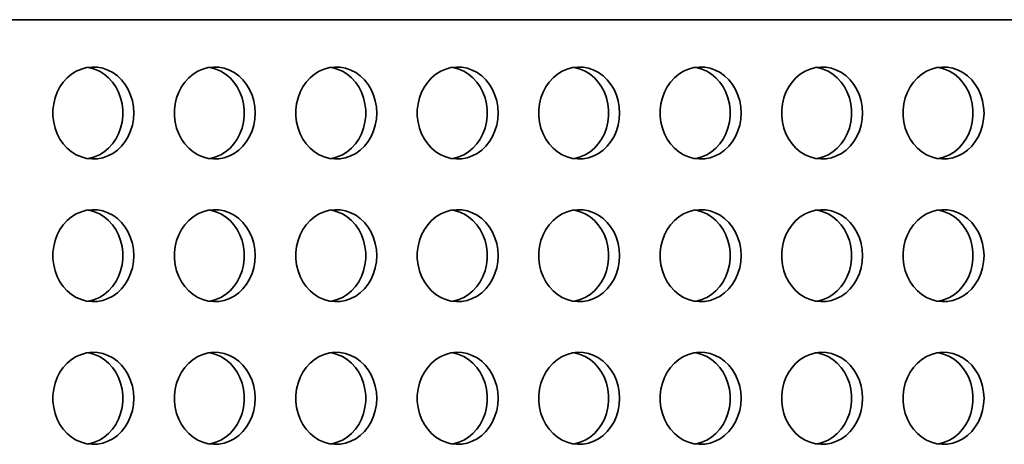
# Model space of a CAD drawing. Header units: millimetres. Extents: x -3920 to 13915, y -406 to 12209.
# Tile 83 of 88: x 9212 to 9639, y 10400 to 10584. Entities that reach past the tile are written whole.
import ezdxf

# ---------------------------------------------------------------- set-up
doc = ezdxf.new("R2010")
doc.units = ezdxf.units.MM
doc.layers.add('几何体', color=7, linetype='Continuous', lineweight=35)

msp = doc.modelspace()

# ---------------------------------------------------------------- linework, layer by layer
at = {"layer": '几何体'}
msp.add_line((9865.676, 10584.293), (7273.441, 10584.293), dxfattribs=at)
for points in [[(9261.21, 10543.738), (9261.053, 10546.404), (9260.585, 10549.022), (9259.814, 10551.546), (9258.754, 10553.931), (9257.424, 10556.133), (9255.848, 10558.115), (9254.053, 10559.84), (9252.072, 10561.277), (9249.94, 10562.402), (9247.696, 10563.194), (9245.378, 10563.638), (9243.029, 10563.727), (9240.691, 10563.46), (9238.405, 10562.84), (9236.212, 10561.88), (9234.151, 10560.596), (9232.259, 10559.011), (9230.569, 10557.154), (9229.113, 10555.057), (9227.915, 10552.759), (9226.997, 10550.299), (9226.377, 10547.722), (9226.063, 10545.074), (9226.063, 10542.403), (9226.377, 10539.755), (9226.997, 10537.178), (9227.915, 10534.718), (9229.113, 10532.419), (9230.569, 10530.323), (9232.259, 10528.465), (9234.151, 10526.881), (9236.212, 10525.597), (9238.405, 10524.636), (9240.691, 10524.017), (9243.029, 10523.75), (9245.378, 10523.839), (9247.696, 10524.283), (9249.94, 10525.075), (9252.072, 10526.199), (9254.053, 10527.637), (9255.848, 10529.362), (9257.424, 10531.343), (9258.754, 10533.546), (9259.814, 10535.931), (9260.585, 10538.455), (9261.053, 10541.073), (9261.21, 10543.738)], [(9241.239, 10563.555), (9241.787, 10563.46), (9244.073, 10562.84), (9246.266, 10561.88), (9248.327, 10560.596), (9250.219, 10559.011), (9251.909, 10557.154), (9253.365, 10555.057), (9254.563, 10552.759), (9255.48, 10550.299), (9256.101, 10547.722), (9256.415, 10545.074), (9256.415, 10542.403), (9256.101, 10539.755), (9255.48, 10537.178), (9254.563, 10534.718), (9253.365, 10532.419), (9251.909, 10530.323), (9250.219, 10528.465), (9248.327, 10526.881), (9246.266, 10525.597), (9244.073, 10524.636), (9241.787, 10524.017), (9241.239, 10523.922)], [(9313.989, 10543.738), (9313.832, 10546.404), (9313.364, 10549.022), (9312.593, 10551.546), (9311.533, 10553.931), (9310.203, 10556.133), (9308.627, 10558.115), (9306.832, 10559.84), (9304.851, 10561.277), (9302.719, 10562.402), (9300.475, 10563.194), (9298.157, 10563.638), (9295.808, 10563.727), (9293.47, 10563.46), (9291.184, 10562.84), (9288.991, 10561.88), (9286.93, 10560.596), (9285.038, 10559.011), (9283.348, 10557.154), (9281.892, 10555.057), (9280.694, 10552.759), (9279.777, 10550.299), (9279.156, 10547.722), (9278.842, 10545.074), (9278.842, 10542.403), (9279.156, 10539.755), (9279.777, 10537.178), (9280.694, 10534.718), (9281.892, 10532.419), (9283.348, 10530.323), (9285.038, 10528.465), (9286.93, 10526.881), (9288.991, 10525.597), (9291.184, 10524.636), (9293.47, 10524.017), (9295.808, 10523.75), (9298.157, 10523.839), (9300.475, 10524.283), (9302.719, 10525.075), (9304.851, 10526.199), (9306.832, 10527.637), (9308.627, 10529.362), (9310.203, 10531.343), (9311.533, 10533.546), (9312.593, 10535.931), (9313.364, 10538.455), (9313.832, 10541.073), (9313.989, 10543.738)], [(9294.018, 10563.555), (9294.566, 10563.46), (9296.852, 10562.84), (9299.046, 10561.88), (9301.107, 10560.596), (9302.999, 10559.011), (9304.688, 10557.154), (9306.144, 10555.057), (9307.342, 10552.759), (9308.26, 10550.299), (9308.881, 10547.722), (9309.194, 10545.074), (9309.194, 10542.403), (9308.881, 10539.755), (9308.26, 10537.178), (9307.342, 10534.718), (9306.144, 10532.419), (9304.688, 10530.323), (9302.999, 10528.465), (9301.107, 10526.881), (9299.046, 10525.597), (9296.852, 10524.636), (9294.566, 10524.017), (9294.018, 10523.922)], [(9366.768, 10543.738), (9366.611, 10546.404), (9366.143, 10549.022), (9365.372, 10551.546), (9364.312, 10553.931), (9362.982, 10556.133), (9361.406, 10558.115), (9359.611, 10559.84), (9357.63, 10561.277), (9355.498, 10562.402), (9353.254, 10563.194), (9350.936, 10563.638), (9348.587, 10563.727), (9346.249, 10563.46), (9343.963, 10562.84), (9341.77, 10561.88), (9339.709, 10560.596), (9337.817, 10559.011), (9336.127, 10557.154), (9334.671, 10555.057), (9333.473, 10552.759), (9332.556, 10550.299), (9331.935, 10547.722), (9331.622, 10545.074), (9331.622, 10542.403), (9331.935, 10539.755), (9332.556, 10537.178), (9333.473, 10534.718), (9334.671, 10532.419), (9336.127, 10530.323), (9337.817, 10528.465), (9339.709, 10526.881), (9341.77, 10525.597), (9343.963, 10524.636), (9346.249, 10524.017), (9348.587, 10523.75), (9350.936, 10523.839), (9353.254, 10524.283), (9355.498, 10525.075), (9357.63, 10526.199), (9359.611, 10527.637), (9361.406, 10529.362), (9362.982, 10531.343), (9364.312, 10533.546), (9365.372, 10535.931), (9366.143, 10538.455), (9366.611, 10541.073), (9366.768, 10543.738)], [(9346.797, 10563.555), (9347.345, 10563.46), (9349.632, 10562.84), (9351.825, 10561.88), (9353.886, 10560.596), (9355.778, 10559.011), (9357.467, 10557.154), (9358.924, 10555.057), (9360.121, 10552.759), (9361.039, 10550.299), (9361.66, 10547.722), (9361.973, 10545.074), (9361.973, 10542.403), (9361.66, 10539.755), (9361.039, 10537.178), (9360.121, 10534.718), (9358.924, 10532.419), (9357.467, 10530.323), (9355.778, 10528.465), (9353.886, 10526.881), (9351.825, 10525.597), (9349.632, 10524.636), (9347.345, 10524.017), (9346.797, 10523.922)], [(9419.547, 10543.738), (9419.39, 10546.404), (9418.922, 10549.022), (9418.151, 10551.546), (9417.091, 10553.931), (9415.761, 10556.133), (9414.185, 10558.115), (9412.39, 10559.84), (9410.409, 10561.277), (9408.277, 10562.402), (9406.033, 10563.194), (9403.715, 10563.638), (9401.367, 10563.727), (9399.028, 10563.46), (9396.742, 10562.84), (9394.549, 10561.88), (9392.488, 10560.596), (9390.596, 10559.011), (9388.906, 10557.154), (9387.45, 10555.057), (9386.252, 10552.759), (9385.335, 10550.299), (9384.714, 10547.722), (9384.401, 10545.074), (9384.401, 10542.403), (9384.714, 10539.755), (9385.335, 10537.178), (9386.252, 10534.718), (9387.45, 10532.419), (9388.906, 10530.323), (9390.596, 10528.465), (9392.488, 10526.881), (9394.549, 10525.597), (9396.742, 10524.636), (9399.028, 10524.017), (9401.367, 10523.75), (9403.715, 10523.839), (9406.033, 10524.283), (9408.277, 10525.075), (9410.409, 10526.199), (9412.39, 10527.637), (9414.185, 10529.362), (9415.761, 10531.343), (9417.091, 10533.546), (9418.151, 10535.931), (9418.922, 10538.455), (9419.39, 10541.073), (9419.547, 10543.738)], [(9399.576, 10563.555), (9400.124, 10563.46), (9402.411, 10562.84), (9404.604, 10561.88), (9406.665, 10560.596), (9408.557, 10559.011), (9410.246, 10557.154), (9411.703, 10555.057), (9412.9, 10552.759), (9413.818, 10550.299), (9414.439, 10547.722), (9414.752, 10545.074), (9414.752, 10542.403), (9414.439, 10539.755), (9413.818, 10537.178), (9412.9, 10534.718), (9411.703, 10532.419), (9410.246, 10530.323), (9408.557, 10528.465), (9406.665, 10526.881), (9404.604, 10525.597), (9402.411, 10524.636), (9400.124, 10524.017), (9399.576, 10523.922)], [(9472.327, 10543.738), (9472.17, 10546.404), (9471.701, 10549.022), (9470.931, 10551.546), (9469.871, 10553.931), (9468.541, 10556.133), (9466.964, 10558.115), (9465.169, 10559.84), (9463.188, 10561.277), (9461.057, 10562.402), (9458.812, 10563.194), (9456.495, 10563.638), (9454.146, 10563.727), (9451.807, 10563.46), (9449.521, 10562.84), (9447.328, 10561.88), (9445.267, 10560.596), (9443.375, 10559.011), (9441.686, 10557.154), (9440.229, 10555.057), (9439.031, 10552.759), (9438.114, 10550.299), (9437.493, 10547.722), (9437.18, 10545.074), (9437.18, 10542.403), (9437.493, 10539.755), (9438.114, 10537.178), (9439.031, 10534.718), (9440.229, 10532.419), (9441.686, 10530.323), (9443.375, 10528.465), (9445.267, 10526.881), (9447.328, 10525.597), (9449.521, 10524.636), (9451.807, 10524.017), (9454.146, 10523.75), (9456.495, 10523.839), (9458.812, 10524.283), (9461.057, 10525.075), (9463.188, 10526.199), (9465.169, 10527.637), (9466.964, 10529.362), (9468.541, 10531.343), (9469.871, 10533.546), (9470.931, 10535.931), (9471.701, 10538.455), (9472.17, 10541.073), (9472.327, 10543.738)], [(9452.355, 10563.555), (9452.904, 10563.46), (9455.19, 10562.84), (9457.383, 10561.88), (9459.444, 10560.596), (9461.336, 10559.011), (9463.025, 10557.154), (9464.482, 10555.057), (9465.679, 10552.759), (9466.597, 10550.299), (9467.218, 10547.722), (9467.531, 10545.074), (9467.531, 10542.403), (9467.218, 10539.755), (9466.597, 10537.178), (9465.679, 10534.718), (9464.482, 10532.419), (9463.025, 10530.323), (9461.336, 10528.465), (9459.444, 10526.881), (9457.383, 10525.597), (9455.19, 10524.636), (9452.904, 10524.017), (9452.355, 10523.922)], [(9525.106, 10543.738), (9524.949, 10546.404), (9524.481, 10549.022), (9523.71, 10551.546), (9522.65, 10553.931), (9521.32, 10556.133), (9519.743, 10558.115), (9517.948, 10559.84), (9515.968, 10561.277), (9513.836, 10562.402), (9511.591, 10563.194), (9509.274, 10563.638), (9506.925, 10563.727), (9504.586, 10563.46), (9502.3, 10562.84), (9500.107, 10561.88), (9498.046, 10560.596), (9496.154, 10559.011), (9494.465, 10557.154), (9493.008, 10555.057), (9491.811, 10552.759), (9490.893, 10550.299), (9490.272, 10547.722), (9489.959, 10545.074), (9489.959, 10542.403), (9490.272, 10539.755), (9490.893, 10537.178), (9491.811, 10534.718), (9493.008, 10532.419), (9494.465, 10530.323), (9496.154, 10528.465), (9498.046, 10526.881), (9500.107, 10525.597), (9502.3, 10524.636), (9504.586, 10524.017), (9506.925, 10523.75), (9509.274, 10523.839), (9511.591, 10524.283), (9513.836, 10525.075), (9515.968, 10526.199), (9517.948, 10527.637), (9519.743, 10529.362), (9521.32, 10531.343), (9522.65, 10533.546), (9523.71, 10535.931), (9524.481, 10538.455), (9524.949, 10541.073), (9525.106, 10543.738)], [(9505.135, 10563.555), (9505.683, 10563.46), (9507.969, 10562.84), (9510.162, 10561.88), (9512.223, 10560.596), (9514.115, 10559.011), (9515.804, 10557.154), (9517.261, 10555.057), (9518.459, 10552.759), (9519.376, 10550.299), (9519.997, 10547.722), (9520.31, 10545.074), (9520.31, 10542.403), (9519.997, 10539.755), (9519.376, 10537.178), (9518.459, 10534.718), (9517.261, 10532.419), (9515.804, 10530.323), (9514.115, 10528.465), (9512.223, 10526.881), (9510.162, 10525.597), (9507.969, 10524.636), (9505.683, 10524.017), (9505.135, 10523.922)], [(9577.885, 10543.738), (9577.728, 10546.404), (9577.26, 10549.022), (9576.489, 10551.546), (9575.429, 10553.931), (9574.099, 10556.133), (9572.522, 10558.115), (9570.728, 10559.84), (9568.747, 10561.277), (9566.615, 10562.402), (9564.37, 10563.194), (9562.053, 10563.638), (9559.704, 10563.727), (9557.365, 10563.46), (9555.079, 10562.84), (9552.886, 10561.88), (9550.825, 10560.596), (9548.933, 10559.011), (9547.244, 10557.154), (9545.787, 10555.057), (9544.59, 10552.759), (9543.672, 10550.299), (9543.051, 10547.722), (9542.738, 10545.074), (9542.738, 10542.403), (9543.051, 10539.755), (9543.672, 10537.178), (9544.59, 10534.718), (9545.787, 10532.419), (9547.244, 10530.323), (9548.933, 10528.465), (9550.825, 10526.881), (9552.886, 10525.597), (9555.079, 10524.636), (9557.365, 10524.017), (9559.704, 10523.75), (9562.053, 10523.839), (9564.37, 10524.283), (9566.615, 10525.075), (9568.747, 10526.199), (9570.728, 10527.637), (9572.522, 10529.362), (9574.099, 10531.343), (9575.429, 10533.546), (9576.489, 10535.931), (9577.26, 10538.455), (9577.728, 10541.073), (9577.885, 10543.738)], [(9557.914, 10563.555), (9558.462, 10563.46), (9560.748, 10562.84), (9562.941, 10561.88), (9565.002, 10560.596), (9566.894, 10559.011), (9568.583, 10557.154), (9570.04, 10555.057), (9571.238, 10552.759), (9572.155, 10550.299), (9572.776, 10547.722), (9573.089, 10545.074), (9573.089, 10542.403), (9572.776, 10539.755), (9572.155, 10537.178), (9571.238, 10534.718), (9570.04, 10532.419), (9568.583, 10530.323), (9566.894, 10528.465), (9565.002, 10526.881), (9562.941, 10525.597), (9560.748, 10524.636), (9558.462, 10524.017), (9557.914, 10523.922)], [(9630.664, 10543.738), (9630.507, 10546.404), (9630.039, 10549.022), (9629.268, 10551.546), (9628.208, 10553.931), (9626.878, 10556.133), (9625.301, 10558.115), (9623.507, 10559.84), (9621.526, 10561.277), (9619.394, 10562.402), (9617.149, 10563.194), (9614.832, 10563.638), (9612.483, 10563.727), (9610.145, 10563.46), (9607.858, 10562.84), (9605.665, 10561.88), (9603.604, 10560.596), (9601.712, 10559.011), (9600.023, 10557.154), (9598.566, 10555.057), (9597.369, 10552.759), (9596.451, 10550.299), (9595.83, 10547.722), (9595.517, 10545.074), (9595.517, 10542.403), (9595.83, 10539.755), (9596.451, 10537.178), (9597.369, 10534.718), (9598.566, 10532.419), (9600.023, 10530.323), (9601.712, 10528.465), (9603.604, 10526.881), (9605.665, 10525.597), (9607.858, 10524.636), (9610.145, 10524.017), (9612.483, 10523.75), (9614.832, 10523.839), (9617.149, 10524.283), (9619.394, 10525.075), (9621.526, 10526.199), (9623.507, 10527.637), (9625.301, 10529.362), (9626.878, 10531.343), (9628.208, 10533.546), (9629.268, 10535.931), (9630.039, 10538.455), (9630.507, 10541.073), (9630.664, 10543.738)], [(9610.693, 10563.555), (9611.241, 10563.46), (9613.527, 10562.84), (9615.72, 10561.88), (9617.781, 10560.596), (9619.673, 10559.011), (9621.363, 10557.154), (9622.819, 10555.057), (9624.017, 10552.759), (9624.934, 10550.299), (9625.555, 10547.722), (9625.868, 10545.074), (9625.868, 10542.403), (9625.555, 10539.755), (9624.934, 10537.178), (9624.017, 10534.718), (9622.819, 10532.419), (9621.363, 10530.323), (9619.673, 10528.465), (9617.781, 10526.881), (9615.72, 10525.597), (9613.527, 10524.636), (9611.241, 10524.017), (9610.693, 10523.922)], [(9261.21, 10481.738), (9261.053, 10484.404), (9260.585, 10487.022), (9259.814, 10489.546), (9258.754, 10491.931), (9257.424, 10494.133), (9255.848, 10496.115), (9254.053, 10497.84), (9252.072, 10499.277), (9249.94, 10500.402), (9247.696, 10501.194), (9245.378, 10501.638), (9243.029, 10501.727), (9240.691, 10501.46), (9238.405, 10500.84), (9236.212, 10499.88), (9234.151, 10498.596), (9232.259, 10497.011), (9230.569, 10495.154), (9229.113, 10493.057), (9227.915, 10490.759), (9226.997, 10488.299), (9226.377, 10485.722), (9226.063, 10483.074), (9226.063, 10480.403), (9226.377, 10477.755), (9226.997, 10475.178), (9227.915, 10472.718), (9229.113, 10470.419), (9230.569, 10468.323), (9232.259, 10466.465), (9234.151, 10464.881), (9236.212, 10463.597), (9238.405, 10462.636), (9240.691, 10462.017), (9243.029, 10461.75), (9245.378, 10461.839), (9247.696, 10462.283), (9249.94, 10463.075), (9252.072, 10464.199), (9254.053, 10465.637), (9255.848, 10467.362), (9257.424, 10469.343), (9258.754, 10471.546), (9259.814, 10473.931), (9260.585, 10476.455), (9261.053, 10479.073), (9261.21, 10481.738)], [(9241.239, 10501.555), (9241.787, 10501.46), (9244.073, 10500.84), (9246.266, 10499.88), (9248.327, 10498.596), (9250.219, 10497.011), (9251.909, 10495.154), (9253.365, 10493.057), (9254.563, 10490.759), (9255.48, 10488.299), (9256.101, 10485.722), (9256.415, 10483.074), (9256.415, 10480.403), (9256.101, 10477.755), (9255.48, 10475.178), (9254.563, 10472.718), (9253.365, 10470.419), (9251.909, 10468.323), (9250.219, 10466.465), (9248.327, 10464.881), (9246.266, 10463.597), (9244.073, 10462.636), (9241.787, 10462.017), (9241.239, 10461.922)], [(9313.989, 10481.738), (9313.832, 10484.404), (9313.364, 10487.022), (9312.593, 10489.546), (9311.533, 10491.931), (9310.203, 10494.133), (9308.627, 10496.115), (9306.832, 10497.84), (9304.851, 10499.277), (9302.719, 10500.402), (9300.475, 10501.194), (9298.157, 10501.638), (9295.808, 10501.727), (9293.47, 10501.46), (9291.184, 10500.84), (9288.991, 10499.88), (9286.93, 10498.596), (9285.038, 10497.011), (9283.348, 10495.154), (9281.892, 10493.057), (9280.694, 10490.759), (9279.777, 10488.299), (9279.156, 10485.722), (9278.842, 10483.074), (9278.842, 10480.403), (9279.156, 10477.755), (9279.777, 10475.178), (9280.694, 10472.718), (9281.892, 10470.419), (9283.348, 10468.323), (9285.038, 10466.465), (9286.93, 10464.881), (9288.991, 10463.597), (9291.184, 10462.636), (9293.47, 10462.017), (9295.808, 10461.75), (9298.157, 10461.839), (9300.475, 10462.283), (9302.719, 10463.075), (9304.851, 10464.199), (9306.832, 10465.637), (9308.627, 10467.362), (9310.203, 10469.343), (9311.533, 10471.546), (9312.593, 10473.931), (9313.364, 10476.455), (9313.832, 10479.073), (9313.989, 10481.738)], [(9294.018, 10501.555), (9294.566, 10501.46), (9296.852, 10500.84), (9299.046, 10499.88), (9301.107, 10498.596), (9302.999, 10497.011), (9304.688, 10495.154), (9306.144, 10493.057), (9307.342, 10490.759), (9308.26, 10488.299), (9308.881, 10485.722), (9309.194, 10483.074), (9309.194, 10480.403), (9308.881, 10477.755), (9308.26, 10475.178), (9307.342, 10472.718), (9306.144, 10470.419), (9304.688, 10468.323), (9302.999, 10466.465), (9301.107, 10464.881), (9299.046, 10463.597), (9296.852, 10462.636), (9294.566, 10462.017), (9294.018, 10461.922)], [(9366.768, 10481.738), (9366.611, 10484.404), (9366.143, 10487.022), (9365.372, 10489.546), (9364.312, 10491.931), (9362.982, 10494.133), (9361.406, 10496.115), (9359.611, 10497.84), (9357.63, 10499.277), (9355.498, 10500.402), (9353.254, 10501.194), (9350.936, 10501.638), (9348.587, 10501.727), (9346.249, 10501.46), (9343.963, 10500.84), (9341.77, 10499.88), (9339.709, 10498.596), (9337.817, 10497.011), (9336.127, 10495.154), (9334.671, 10493.057), (9333.473, 10490.759), (9332.556, 10488.299), (9331.935, 10485.722), (9331.622, 10483.074), (9331.622, 10480.403), (9331.935, 10477.755), (9332.556, 10475.178), (9333.473, 10472.718), (9334.671, 10470.419), (9336.127, 10468.323), (9337.817, 10466.465), (9339.709, 10464.881), (9341.77, 10463.597), (9343.963, 10462.636), (9346.249, 10462.017), (9348.587, 10461.75), (9350.936, 10461.839), (9353.254, 10462.283), (9355.498, 10463.075), (9357.63, 10464.199), (9359.611, 10465.637), (9361.406, 10467.362), (9362.982, 10469.343), (9364.312, 10471.546), (9365.372, 10473.931), (9366.143, 10476.455), (9366.611, 10479.073), (9366.768, 10481.738)], [(9346.797, 10501.555), (9347.345, 10501.46), (9349.632, 10500.84), (9351.825, 10499.88), (9353.886, 10498.596), (9355.778, 10497.011), (9357.467, 10495.154), (9358.924, 10493.057), (9360.121, 10490.759), (9361.039, 10488.299), (9361.66, 10485.722), (9361.973, 10483.074), (9361.973, 10480.403), (9361.66, 10477.755), (9361.039, 10475.178), (9360.121, 10472.718), (9358.924, 10470.419), (9357.467, 10468.323), (9355.778, 10466.465), (9353.886, 10464.881), (9351.825, 10463.597), (9349.632, 10462.636), (9347.345, 10462.017), (9346.797, 10461.922)], [(9419.547, 10481.738), (9419.39, 10484.404), (9418.922, 10487.022), (9418.151, 10489.546), (9417.091, 10491.931), (9415.761, 10494.133), (9414.185, 10496.115), (9412.39, 10497.84), (9410.409, 10499.277), (9408.277, 10500.402), (9406.033, 10501.194), (9403.715, 10501.638), (9401.367, 10501.727), (9399.028, 10501.46), (9396.742, 10500.84), (9394.549, 10499.88), (9392.488, 10498.596), (9390.596, 10497.011), (9388.906, 10495.154), (9387.45, 10493.057), (9386.252, 10490.759), (9385.335, 10488.299), (9384.714, 10485.722), (9384.401, 10483.074), (9384.401, 10480.403), (9384.714, 10477.755), (9385.335, 10475.178), (9386.252, 10472.718), (9387.45, 10470.419), (9388.906, 10468.323), (9390.596, 10466.465), (9392.488, 10464.881), (9394.549, 10463.597), (9396.742, 10462.636), (9399.028, 10462.017), (9401.367, 10461.75), (9403.715, 10461.839), (9406.033, 10462.283), (9408.277, 10463.075), (9410.409, 10464.199), (9412.39, 10465.637), (9414.185, 10467.362), (9415.761, 10469.343), (9417.091, 10471.546), (9418.151, 10473.931), (9418.922, 10476.455), (9419.39, 10479.073), (9419.547, 10481.738)], [(9399.576, 10501.555), (9400.124, 10501.46), (9402.411, 10500.84), (9404.604, 10499.88), (9406.665, 10498.596), (9408.557, 10497.011), (9410.246, 10495.154), (9411.703, 10493.057), (9412.9, 10490.759), (9413.818, 10488.299), (9414.439, 10485.722), (9414.752, 10483.074), (9414.752, 10480.403), (9414.439, 10477.755), (9413.818, 10475.178), (9412.9, 10472.718), (9411.703, 10470.419), (9410.246, 10468.323), (9408.557, 10466.465), (9406.665, 10464.881), (9404.604, 10463.597), (9402.411, 10462.636), (9400.124, 10462.017), (9399.576, 10461.922)], [(9472.327, 10481.738), (9472.17, 10484.404), (9471.701, 10487.022), (9470.931, 10489.546), (9469.871, 10491.931), (9468.541, 10494.133), (9466.964, 10496.115), (9465.169, 10497.84), (9463.188, 10499.277), (9461.057, 10500.402), (9458.812, 10501.194), (9456.495, 10501.638), (9454.146, 10501.727), (9451.807, 10501.46), (9449.521, 10500.84), (9447.328, 10499.88), (9445.267, 10498.596), (9443.375, 10497.011), (9441.686, 10495.154), (9440.229, 10493.057), (9439.031, 10490.759), (9438.114, 10488.299), (9437.493, 10485.722), (9437.18, 10483.074), (9437.18, 10480.403), (9437.493, 10477.755), (9438.114, 10475.178), (9439.031, 10472.718), (9440.229, 10470.419), (9441.686, 10468.323), (9443.375, 10466.465), (9445.267, 10464.881), (9447.328, 10463.597), (9449.521, 10462.636), (9451.807, 10462.017), (9454.146, 10461.75), (9456.495, 10461.839), (9458.812, 10462.283), (9461.057, 10463.075), (9463.188, 10464.199), (9465.169, 10465.637), (9466.964, 10467.362), (9468.541, 10469.343), (9469.871, 10471.546), (9470.931, 10473.931), (9471.701, 10476.455), (9472.17, 10479.073), (9472.327, 10481.738)], [(9452.355, 10501.555), (9452.904, 10501.46), (9455.19, 10500.84), (9457.383, 10499.88), (9459.444, 10498.596), (9461.336, 10497.011), (9463.025, 10495.154), (9464.482, 10493.057), (9465.679, 10490.759), (9466.597, 10488.299), (9467.218, 10485.722), (9467.531, 10483.074), (9467.531, 10480.403), (9467.218, 10477.755), (9466.597, 10475.178), (9465.679, 10472.718), (9464.482, 10470.419), (9463.025, 10468.323), (9461.336, 10466.465), (9459.444, 10464.881), (9457.383, 10463.597), (9455.19, 10462.636), (9452.904, 10462.017), (9452.355, 10461.922)], [(9525.106, 10481.738), (9524.949, 10484.404), (9524.481, 10487.022), (9523.71, 10489.546), (9522.65, 10491.931), (9521.32, 10494.133), (9519.743, 10496.115), (9517.948, 10497.84), (9515.968, 10499.277), (9513.836, 10500.402), (9511.591, 10501.194), (9509.274, 10501.638), (9506.925, 10501.727), (9504.586, 10501.46), (9502.3, 10500.84), (9500.107, 10499.88), (9498.046, 10498.596), (9496.154, 10497.011), (9494.465, 10495.154), (9493.008, 10493.057), (9491.811, 10490.759), (9490.893, 10488.299), (9490.272, 10485.722), (9489.959, 10483.074), (9489.959, 10480.403), (9490.272, 10477.755), (9490.893, 10475.178), (9491.811, 10472.718), (9493.008, 10470.419), (9494.465, 10468.323), (9496.154, 10466.465), (9498.046, 10464.881), (9500.107, 10463.597), (9502.3, 10462.636), (9504.586, 10462.017), (9506.925, 10461.75), (9509.274, 10461.839), (9511.591, 10462.283), (9513.836, 10463.075), (9515.968, 10464.199), (9517.948, 10465.637), (9519.743, 10467.362), (9521.32, 10469.343), (9522.65, 10471.546), (9523.71, 10473.931), (9524.481, 10476.455), (9524.949, 10479.073), (9525.106, 10481.738)], [(9505.135, 10501.555), (9505.683, 10501.46), (9507.969, 10500.84), (9510.162, 10499.88), (9512.223, 10498.596), (9514.115, 10497.011), (9515.804, 10495.154), (9517.261, 10493.057), (9518.459, 10490.759), (9519.376, 10488.299), (9519.997, 10485.722), (9520.31, 10483.074), (9520.31, 10480.403), (9519.997, 10477.755), (9519.376, 10475.178), (9518.459, 10472.718), (9517.261, 10470.419), (9515.804, 10468.323), (9514.115, 10466.465), (9512.223, 10464.881), (9510.162, 10463.597), (9507.969, 10462.636), (9505.683, 10462.017), (9505.135, 10461.922)], [(9577.885, 10481.738), (9577.728, 10484.404), (9577.26, 10487.022), (9576.489, 10489.546), (9575.429, 10491.931), (9574.099, 10494.133), (9572.522, 10496.115), (9570.728, 10497.84), (9568.747, 10499.277), (9566.615, 10500.402), (9564.37, 10501.194), (9562.053, 10501.638), (9559.704, 10501.727), (9557.365, 10501.46), (9555.079, 10500.84), (9552.886, 10499.88), (9550.825, 10498.596), (9548.933, 10497.011), (9547.244, 10495.154), (9545.787, 10493.057), (9544.59, 10490.759), (9543.672, 10488.299), (9543.051, 10485.722), (9542.738, 10483.074), (9542.738, 10480.403), (9543.051, 10477.755), (9543.672, 10475.178), (9544.59, 10472.718), (9545.787, 10470.419), (9547.244, 10468.323), (9548.933, 10466.465), (9550.825, 10464.881), (9552.886, 10463.597), (9555.079, 10462.636), (9557.365, 10462.017), (9559.704, 10461.75), (9562.053, 10461.839), (9564.37, 10462.283), (9566.615, 10463.075), (9568.747, 10464.199), (9570.728, 10465.637), (9572.522, 10467.362), (9574.099, 10469.343), (9575.429, 10471.546), (9576.489, 10473.931), (9577.26, 10476.455), (9577.728, 10479.073), (9577.885, 10481.738)], [(9557.914, 10501.555), (9558.462, 10501.46), (9560.748, 10500.84), (9562.941, 10499.88), (9565.002, 10498.596), (9566.894, 10497.011), (9568.583, 10495.154), (9570.04, 10493.057), (9571.238, 10490.759), (9572.155, 10488.299), (9572.776, 10485.722), (9573.089, 10483.074), (9573.089, 10480.403), (9572.776, 10477.755), (9572.155, 10475.178), (9571.238, 10472.718), (9570.04, 10470.419), (9568.583, 10468.323), (9566.894, 10466.465), (9565.002, 10464.881), (9562.941, 10463.597), (9560.748, 10462.636), (9558.462, 10462.017), (9557.914, 10461.922)], [(9630.664, 10481.738), (9630.507, 10484.404), (9630.039, 10487.022), (9629.268, 10489.546), (9628.208, 10491.931), (9626.878, 10494.133), (9625.301, 10496.115), (9623.507, 10497.84), (9621.526, 10499.277), (9619.394, 10500.402), (9617.149, 10501.194), (9614.832, 10501.638), (9612.483, 10501.727), (9610.145, 10501.46), (9607.858, 10500.84), (9605.665, 10499.88), (9603.604, 10498.596), (9601.712, 10497.011), (9600.023, 10495.154), (9598.566, 10493.057), (9597.369, 10490.759), (9596.451, 10488.299), (9595.83, 10485.722), (9595.517, 10483.074), (9595.517, 10480.403), (9595.83, 10477.755), (9596.451, 10475.178), (9597.369, 10472.718), (9598.566, 10470.419), (9600.023, 10468.323), (9601.712, 10466.465), (9603.604, 10464.881), (9605.665, 10463.597), (9607.858, 10462.636), (9610.145, 10462.017), (9612.483, 10461.75), (9614.832, 10461.839), (9617.149, 10462.283), (9619.394, 10463.075), (9621.526, 10464.199), (9623.507, 10465.637), (9625.301, 10467.362), (9626.878, 10469.343), (9628.208, 10471.546), (9629.268, 10473.931), (9630.039, 10476.455), (9630.507, 10479.073), (9630.664, 10481.738)], [(9610.693, 10501.555), (9611.241, 10501.46), (9613.527, 10500.84), (9615.72, 10499.88), (9617.781, 10498.596), (9619.673, 10497.011), (9621.363, 10495.154), (9622.819, 10493.057), (9624.017, 10490.759), (9624.934, 10488.299), (9625.555, 10485.722), (9625.868, 10483.074), (9625.868, 10480.403), (9625.555, 10477.755), (9624.934, 10475.178), (9624.017, 10472.718), (9622.819, 10470.419), (9621.363, 10468.323), (9619.673, 10466.465), (9617.781, 10464.881), (9615.72, 10463.597), (9613.527, 10462.636), (9611.241, 10462.017), (9610.693, 10461.922)], [(9261.21, 10419.738), (9261.053, 10422.404), (9260.585, 10425.022), (9259.814, 10427.546), (9258.754, 10429.931), (9257.424, 10432.133), (9255.848, 10434.115), (9254.053, 10435.84), (9252.072, 10437.277), (9249.94, 10438.402), (9247.696, 10439.194), (9245.378, 10439.638), (9243.029, 10439.727), (9240.691, 10439.46), (9238.405, 10438.84), (9236.212, 10437.88), (9234.151, 10436.596), (9232.259, 10435.011), (9230.569, 10433.154), (9229.113, 10431.057), (9227.915, 10428.759), (9226.997, 10426.299), (9226.377, 10423.722), (9226.063, 10421.074), (9226.063, 10418.403), (9226.377, 10415.755), (9226.997, 10413.178), (9227.915, 10410.718), (9229.113, 10408.419), (9230.569, 10406.323), (9232.259, 10404.465), (9234.151, 10402.881), (9236.212, 10401.597), (9238.405, 10400.636), (9240.691, 10400.017), (9243.029, 10399.75), (9245.378, 10399.839), (9247.696, 10400.283), (9249.94, 10401.075), (9252.072, 10402.199), (9254.053, 10403.637), (9255.848, 10405.362), (9257.424, 10407.343), (9258.754, 10409.546), (9259.814, 10411.931), (9260.585, 10414.455), (9261.053, 10417.073), (9261.21, 10419.738)], [(9241.239, 10439.555), (9241.787, 10439.46), (9244.073, 10438.84), (9246.266, 10437.88), (9248.327, 10436.596), (9250.219, 10435.011), (9251.909, 10433.154), (9253.365, 10431.057), (9254.563, 10428.759), (9255.48, 10426.299), (9256.101, 10423.722), (9256.415, 10421.074), (9256.415, 10418.403), (9256.101, 10415.755), (9255.48, 10413.178), (9254.563, 10410.718), (9253.365, 10408.419), (9251.909, 10406.323), (9250.219, 10404.465), (9248.327, 10402.881), (9246.266, 10401.597), (9244.073, 10400.636), (9241.787, 10400.017), (9241.239, 10399.922)], [(9313.989, 10419.738), (9313.832, 10422.404), (9313.364, 10425.022), (9312.593, 10427.546), (9311.533, 10429.931), (9310.203, 10432.133), (9308.627, 10434.115), (9306.832, 10435.84), (9304.851, 10437.277), (9302.719, 10438.402), (9300.475, 10439.194), (9298.157, 10439.638), (9295.808, 10439.727), (9293.47, 10439.46), (9291.184, 10438.84), (9288.991, 10437.88), (9286.93, 10436.596), (9285.038, 10435.011), (9283.348, 10433.154), (9281.892, 10431.057), (9280.694, 10428.759), (9279.777, 10426.299), (9279.156, 10423.722), (9278.842, 10421.074), (9278.842, 10418.403), (9279.156, 10415.755), (9279.777, 10413.178), (9280.694, 10410.718), (9281.892, 10408.419), (9283.348, 10406.323), (9285.038, 10404.465), (9286.93, 10402.881), (9288.991, 10401.597), (9291.184, 10400.636), (9293.47, 10400.017), (9295.808, 10399.75), (9298.157, 10399.839), (9300.475, 10400.283), (9302.719, 10401.075), (9304.851, 10402.199), (9306.832, 10403.637), (9308.627, 10405.362), (9310.203, 10407.343), (9311.533, 10409.546), (9312.593, 10411.931), (9313.364, 10414.455), (9313.832, 10417.073), (9313.989, 10419.738)], [(9294.018, 10439.555), (9294.566, 10439.46), (9296.852, 10438.84), (9299.046, 10437.88), (9301.107, 10436.596), (9302.999, 10435.011), (9304.688, 10433.154), (9306.144, 10431.057), (9307.342, 10428.759), (9308.26, 10426.299), (9308.881, 10423.722), (9309.194, 10421.074), (9309.194, 10418.403), (9308.881, 10415.755), (9308.26, 10413.178), (9307.342, 10410.718), (9306.144, 10408.419), (9304.688, 10406.323), (9302.999, 10404.465), (9301.107, 10402.881), (9299.046, 10401.597), (9296.852, 10400.636), (9294.566, 10400.017), (9294.018, 10399.922)], [(9366.768, 10419.738), (9366.611, 10422.404), (9366.143, 10425.022), (9365.372, 10427.546), (9364.312, 10429.931), (9362.982, 10432.133), (9361.406, 10434.115), (9359.611, 10435.84), (9357.63, 10437.277), (9355.498, 10438.402), (9353.254, 10439.194), (9350.936, 10439.638), (9348.587, 10439.727), (9346.249, 10439.46), (9343.963, 10438.84), (9341.77, 10437.88), (9339.709, 10436.596), (9337.817, 10435.011), (9336.127, 10433.154), (9334.671, 10431.057), (9333.473, 10428.759), (9332.556, 10426.299), (9331.935, 10423.722), (9331.622, 10421.074), (9331.622, 10418.403), (9331.935, 10415.755), (9332.556, 10413.178), (9333.473, 10410.718), (9334.671, 10408.419), (9336.127, 10406.323), (9337.817, 10404.465), (9339.709, 10402.881), (9341.77, 10401.597), (9343.963, 10400.636), (9346.249, 10400.017), (9348.587, 10399.75), (9350.936, 10399.839), (9353.254, 10400.283), (9355.498, 10401.075), (9357.63, 10402.199), (9359.611, 10403.637), (9361.406, 10405.362), (9362.982, 10407.343), (9364.312, 10409.546), (9365.372, 10411.931), (9366.143, 10414.455), (9366.611, 10417.073), (9366.768, 10419.738)], [(9346.797, 10439.555), (9347.345, 10439.46), (9349.632, 10438.84), (9351.825, 10437.88), (9353.886, 10436.596), (9355.778, 10435.011), (9357.467, 10433.154), (9358.924, 10431.057), (9360.121, 10428.759), (9361.039, 10426.299), (9361.66, 10423.722), (9361.973, 10421.074), (9361.973, 10418.403), (9361.66, 10415.755), (9361.039, 10413.178), (9360.121, 10410.718), (9358.924, 10408.419), (9357.467, 10406.323), (9355.778, 10404.465), (9353.886, 10402.881), (9351.825, 10401.597), (9349.632, 10400.636), (9347.345, 10400.017), (9346.797, 10399.922)], [(9419.547, 10419.738), (9419.39, 10422.404), (9418.922, 10425.022), (9418.151, 10427.546), (9417.091, 10429.931), (9415.761, 10432.133), (9414.185, 10434.115), (9412.39, 10435.84), (9410.409, 10437.277), (9408.277, 10438.402), (9406.033, 10439.194), (9403.715, 10439.638), (9401.367, 10439.727), (9399.028, 10439.46), (9396.742, 10438.84), (9394.549, 10437.88), (9392.488, 10436.596), (9390.596, 10435.011), (9388.906, 10433.154), (9387.45, 10431.057), (9386.252, 10428.759), (9385.335, 10426.299), (9384.714, 10423.722), (9384.401, 10421.074), (9384.401, 10418.403), (9384.714, 10415.755), (9385.335, 10413.178), (9386.252, 10410.718), (9387.45, 10408.419), (9388.906, 10406.323), (9390.596, 10404.465), (9392.488, 10402.881), (9394.549, 10401.597), (9396.742, 10400.636), (9399.028, 10400.017), (9401.367, 10399.75), (9403.715, 10399.839), (9406.033, 10400.283), (9408.277, 10401.075), (9410.409, 10402.199), (9412.39, 10403.637), (9414.185, 10405.362), (9415.761, 10407.343), (9417.091, 10409.546), (9418.151, 10411.931), (9418.922, 10414.455), (9419.39, 10417.073), (9419.547, 10419.738)], [(9399.576, 10439.555), (9400.124, 10439.46), (9402.411, 10438.84), (9404.604, 10437.88), (9406.665, 10436.596), (9408.557, 10435.011), (9410.246, 10433.154), (9411.703, 10431.057), (9412.9, 10428.759), (9413.818, 10426.299), (9414.439, 10423.722), (9414.752, 10421.074), (9414.752, 10418.403), (9414.439, 10415.755), (9413.818, 10413.178), (9412.9, 10410.718), (9411.703, 10408.419), (9410.246, 10406.323), (9408.557, 10404.465), (9406.665, 10402.881), (9404.604, 10401.597), (9402.411, 10400.636), (9400.124, 10400.017), (9399.576, 10399.922)], [(9472.327, 10419.738), (9472.17, 10422.404), (9471.701, 10425.022), (9470.931, 10427.546), (9469.871, 10429.931), (9468.541, 10432.133), (9466.964, 10434.115), (9465.169, 10435.84), (9463.188, 10437.277), (9461.057, 10438.402), (9458.812, 10439.194), (9456.495, 10439.638), (9454.146, 10439.727), (9451.807, 10439.46), (9449.521, 10438.84), (9447.328, 10437.88), (9445.267, 10436.596), (9443.375, 10435.011), (9441.686, 10433.154), (9440.229, 10431.057), (9439.031, 10428.759), (9438.114, 10426.299), (9437.493, 10423.722), (9437.18, 10421.074), (9437.18, 10418.403), (9437.493, 10415.755), (9438.114, 10413.178), (9439.031, 10410.718), (9440.229, 10408.419), (9441.686, 10406.323), (9443.375, 10404.465), (9445.267, 10402.881), (9447.328, 10401.597), (9449.521, 10400.636), (9451.807, 10400.017), (9454.146, 10399.75), (9456.495, 10399.839), (9458.812, 10400.283), (9461.057, 10401.075), (9463.188, 10402.199), (9465.169, 10403.637), (9466.964, 10405.362), (9468.541, 10407.343), (9469.871, 10409.546), (9470.931, 10411.931), (9471.701, 10414.455), (9472.17, 10417.073), (9472.327, 10419.738)], [(9452.355, 10439.555), (9452.904, 10439.46), (9455.19, 10438.84), (9457.383, 10437.88), (9459.444, 10436.596), (9461.336, 10435.011), (9463.025, 10433.154), (9464.482, 10431.057), (9465.679, 10428.759), (9466.597, 10426.299), (9467.218, 10423.722), (9467.531, 10421.074), (9467.531, 10418.403), (9467.218, 10415.755), (9466.597, 10413.178), (9465.679, 10410.718), (9464.482, 10408.419), (9463.025, 10406.323), (9461.336, 10404.465), (9459.444, 10402.881), (9457.383, 10401.597), (9455.19, 10400.636), (9452.904, 10400.017), (9452.355, 10399.922)], [(9525.106, 10419.738), (9524.949, 10422.404), (9524.481, 10425.022), (9523.71, 10427.546), (9522.65, 10429.931), (9521.32, 10432.133), (9519.743, 10434.115), (9517.948, 10435.84), (9515.968, 10437.277), (9513.836, 10438.402), (9511.591, 10439.194), (9509.274, 10439.638), (9506.925, 10439.727), (9504.586, 10439.46), (9502.3, 10438.84), (9500.107, 10437.88), (9498.046, 10436.596), (9496.154, 10435.011), (9494.465, 10433.154), (9493.008, 10431.057), (9491.811, 10428.759), (9490.893, 10426.299), (9490.272, 10423.722), (9489.959, 10421.074), (9489.959, 10418.403), (9490.272, 10415.755), (9490.893, 10413.178), (9491.811, 10410.718), (9493.008, 10408.419), (9494.465, 10406.323), (9496.154, 10404.465), (9498.046, 10402.881), (9500.107, 10401.597), (9502.3, 10400.636), (9504.586, 10400.017), (9506.925, 10399.75), (9509.274, 10399.839), (9511.591, 10400.283), (9513.836, 10401.075), (9515.968, 10402.199), (9517.948, 10403.637), (9519.743, 10405.362), (9521.32, 10407.343), (9522.65, 10409.546), (9523.71, 10411.931), (9524.481, 10414.455), (9524.949, 10417.073), (9525.106, 10419.738)], [(9505.135, 10439.555), (9505.683, 10439.46), (9507.969, 10438.84), (9510.162, 10437.88), (9512.223, 10436.596), (9514.115, 10435.011), (9515.804, 10433.154), (9517.261, 10431.057), (9518.459, 10428.759), (9519.376, 10426.299), (9519.997, 10423.722), (9520.31, 10421.074), (9520.31, 10418.403), (9519.997, 10415.755), (9519.376, 10413.178), (9518.459, 10410.718), (9517.261, 10408.419), (9515.804, 10406.323), (9514.115, 10404.465), (9512.223, 10402.881), (9510.162, 10401.597), (9507.969, 10400.636), (9505.683, 10400.017), (9505.135, 10399.922)], [(9577.885, 10419.738), (9577.728, 10422.404), (9577.26, 10425.022), (9576.489, 10427.546), (9575.429, 10429.931), (9574.099, 10432.133), (9572.522, 10434.115), (9570.728, 10435.84), (9568.747, 10437.277), (9566.615, 10438.402), (9564.37, 10439.194), (9562.053, 10439.638), (9559.704, 10439.727), (9557.365, 10439.46), (9555.079, 10438.84), (9552.886, 10437.88), (9550.825, 10436.596), (9548.933, 10435.011), (9547.244, 10433.154), (9545.787, 10431.057), (9544.59, 10428.759), (9543.672, 10426.299), (9543.051, 10423.722), (9542.738, 10421.074), (9542.738, 10418.403), (9543.051, 10415.755), (9543.672, 10413.178), (9544.59, 10410.718), (9545.787, 10408.419), (9547.244, 10406.323), (9548.933, 10404.465), (9550.825, 10402.881), (9552.886, 10401.597), (9555.079, 10400.636), (9557.365, 10400.017), (9559.704, 10399.75), (9562.053, 10399.839), (9564.37, 10400.283), (9566.615, 10401.075), (9568.747, 10402.199), (9570.728, 10403.637), (9572.522, 10405.362), (9574.099, 10407.343), (9575.429, 10409.546), (9576.489, 10411.931), (9577.26, 10414.455), (9577.728, 10417.073), (9577.885, 10419.738)], [(9557.914, 10439.555), (9558.462, 10439.46), (9560.748, 10438.84), (9562.941, 10437.88), (9565.002, 10436.596), (9566.894, 10435.011), (9568.583, 10433.154), (9570.04, 10431.057), (9571.238, 10428.759), (9572.155, 10426.299), (9572.776, 10423.722), (9573.089, 10421.074), (9573.089, 10418.403), (9572.776, 10415.755), (9572.155, 10413.178), (9571.238, 10410.718), (9570.04, 10408.419), (9568.583, 10406.323), (9566.894, 10404.465), (9565.002, 10402.881), (9562.941, 10401.597), (9560.748, 10400.636), (9558.462, 10400.017), (9557.914, 10399.922)], [(9630.664, 10419.738), (9630.507, 10422.404), (9630.039, 10425.022), (9629.268, 10427.546), (9628.208, 10429.931), (9626.878, 10432.133), (9625.301, 10434.115), (9623.507, 10435.84), (9621.526, 10437.277), (9619.394, 10438.402), (9617.149, 10439.194), (9614.832, 10439.638), (9612.483, 10439.727), (9610.145, 10439.46), (9607.858, 10438.84), (9605.665, 10437.88), (9603.604, 10436.596), (9601.712, 10435.011), (9600.023, 10433.154), (9598.566, 10431.057), (9597.369, 10428.759), (9596.451, 10426.299), (9595.83, 10423.722), (9595.517, 10421.074), (9595.517, 10418.403), (9595.83, 10415.755), (9596.451, 10413.178), (9597.369, 10410.718), (9598.566, 10408.419), (9600.023, 10406.323), (9601.712, 10404.465), (9603.604, 10402.881), (9605.665, 10401.597), (9607.858, 10400.636), (9610.145, 10400.017), (9612.483, 10399.75), (9614.832, 10399.839), (9617.149, 10400.283), (9619.394, 10401.075), (9621.526, 10402.199), (9623.507, 10403.637), (9625.301, 10405.362), (9626.878, 10407.343), (9628.208, 10409.546), (9629.268, 10411.931), (9630.039, 10414.455), (9630.507, 10417.073), (9630.664, 10419.738)], [(9610.693, 10439.555), (9611.241, 10439.46), (9613.527, 10438.84), (9615.72, 10437.88), (9617.781, 10436.596), (9619.673, 10435.011), (9621.363, 10433.154), (9622.819, 10431.057), (9624.017, 10428.759), (9624.934, 10426.299), (9625.555, 10423.722), (9625.868, 10421.074), (9625.868, 10418.403), (9625.555, 10415.755), (9624.934, 10413.178), (9624.017, 10410.718), (9622.819, 10408.419), (9621.363, 10406.323), (9619.673, 10404.465), (9617.781, 10402.881), (9615.72, 10401.597), (9613.527, 10400.636), (9611.241, 10400.017), (9610.693, 10399.922)]]:
    msp.add_lwpolyline(points, dxfattribs=at)

doc.saveas('drawing.dxf')
